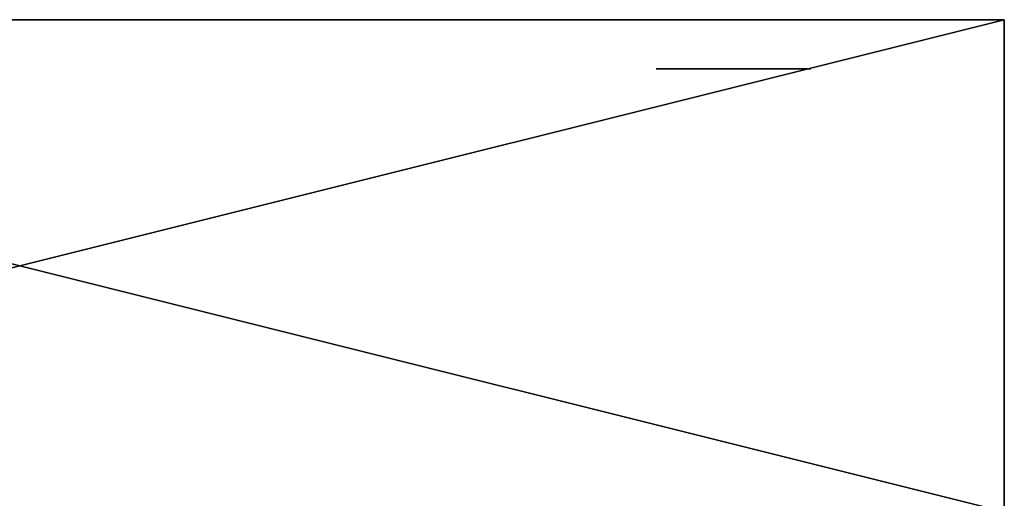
# Model space of a CAD drawing. Header units: millimetres. Extents: x 94.7 to 114.7, y -1235.4 to -1202.9.
# Tile 7 of 7: x 104.7 to 114.7, y -1207.8 to -1202.9. Entities that reach past the tile are written whole.
import ezdxf

# ---------------------------------------------------------------- set-up
doc = ezdxf.new("R2010")
doc.units = ezdxf.units.MM
doc.header["$LTSCALE"] = 65.185185
for name, color, linetype in [('4', 7, 'CONTINUOUS'), ('41', 7, 'CONTINUOUS'), ('42', 7, 'CONTINUOUS'), ('6', 7, 'CONTINUOUS'), ('8', 7, 'CONTINUOUS')]:
    doc.layers.add(name, color=color, linetype=linetype)

msp = doc.modelspace()

# ---------------------------------------------------------------- linework, layer by layer
at = {"layer": '4', "linetype": 'CONTINUOUS'}
for points in [[(114.685, -1202.905, 2053.023), (114.685, -1202.905, 2821.023), (114.685, -1207.905, 2053.023), (114.685, -1202.905, 2053.023)], [(114.685, -1207.905, 2821.023), (114.685, -1207.905, 2818.523), (114.685, -1202.905, 2821.023), (114.685, -1207.905, 2821.023)], [(114.685, -1234.405, 2055.523), (114.685, -1207.905, 2055.523), (114.685, -1202.905, 2821.023), (114.685, -1234.405, 2055.523)], [(114.685, -1207.905, 2818.523), (114.685, -1234.405, 2055.523), (114.685, -1202.905, 2821.023), (114.685, -1207.905, 2818.523)], [(114.685, -1202.905, 2821.023), (114.685, -1207.905, 2055.523), (114.685, -1207.905, 2053.023), (114.685, -1202.905, 2821.023)]]:
    msp.add_3dface(points, dxfattribs=at)
at = {"layer": '41', "linetype": 'CONTINUOUS'}
for points in [[(111.185, -1202.905, 2813.532), (94.685, -1202.905, 2821.023), (111.185, -1202.905, 2814.238), (111.185, -1202.905, 2813.532)], [(111.218, -1202.905, 2813.289), (94.685, -1202.905, 2821.023), (111.185, -1202.905, 2813.532), (111.218, -1202.905, 2813.289)], [(111.29, -1202.905, 2813.159), (94.685, -1202.905, 2821.023), (111.218, -1202.905, 2813.289), (111.29, -1202.905, 2813.159)], [(94.685, -1202.905, 2821.023), (111.393, -1202.905, 2813.083), (111.185, -1202.905, 2812.349), (94.685, -1202.905, 2821.023)], [(111.393, -1202.905, 2813.083), (94.685, -1202.905, 2821.023), (111.29, -1202.905, 2813.159), (111.393, -1202.905, 2813.083)], [(111.185, -1202.905, 2815.679), (94.685, -1202.905, 2821.023), (111.185, -1202.905, 2816.143), (111.185, -1202.905, 2815.679)], [(112.217, -1202.905, 2815.324), (94.685, -1202.905, 2821.023), (111.185, -1202.905, 2815.679), (112.217, -1202.905, 2815.324)], [(111.185, -1202.905, 2814.992), (94.685, -1202.905, 2821.023), (112.217, -1202.905, 2815.324), (111.185, -1202.905, 2814.992)], [(94.685, -1202.905, 2821.023), (111.185, -1202.905, 2814.528), (111.185, -1202.905, 2814.238), (94.685, -1202.905, 2821.023)], [(111.185, -1202.905, 2814.528), (94.685, -1202.905, 2821.023), (111.185, -1202.905, 2814.992), (111.185, -1202.905, 2814.528)], [(111.379, -1202.905, 2817.647), (94.685, -1202.905, 2821.023), (111.619, -1202.905, 2817.79), (111.379, -1202.905, 2817.647)], [(111.185, -1202.905, 2812.011), (94.685, -1202.905, 2821.023), (111.185, -1202.905, 2812.349), (111.185, -1202.905, 2812.011)], [(111.185, -1202.905, 2809.156), (94.685, -1202.905, 2821.023), (111.185, -1202.905, 2809.803), (111.185, -1202.905, 2809.156)], [(111.235, -1202.905, 2808.876), (94.685, -1202.905, 2821.023), (111.185, -1202.905, 2809.156), (111.235, -1202.905, 2808.876)], [(111.37, -1202.905, 2808.67), (94.685, -1202.905, 2821.023), (111.235, -1202.905, 2808.876), (111.37, -1202.905, 2808.67)], [(94.685, -1202.905, 2821.023), (111.501, -1202.905, 2808.572), (111.619, -1202.905, 2808.259), (94.685, -1202.905, 2821.023)], [(111.501, -1202.905, 2808.572), (94.685, -1202.905, 2821.023), (111.37, -1202.905, 2808.67), (111.501, -1202.905, 2808.572)], [(111.185, -1202.905, 2810.511), (94.685, -1202.905, 2821.023), (111.185, -1202.905, 2811.32), (111.185, -1202.905, 2810.511)], [(111.218, -1202.905, 2810.33), (94.685, -1202.905, 2821.023), (111.185, -1202.905, 2810.511), (111.218, -1202.905, 2810.33)], [(111.309, -1202.905, 2810.191), (94.685, -1202.905, 2821.023), (111.218, -1202.905, 2810.33), (111.309, -1202.905, 2810.191)], [(94.685, -1202.905, 2821.023), (111.438, -1202.905, 2810.103), (111.185, -1202.905, 2809.803), (94.685, -1202.905, 2821.023)], [(111.438, -1202.905, 2810.103), (94.685, -1202.905, 2821.023), (111.309, -1202.905, 2810.191), (111.438, -1202.905, 2810.103)], [(94.685, -1202.905, 2821.023), (111.185, -1202.905, 2812.011), (111.185, -1202.905, 2811.32), (94.685, -1202.905, 2821.023)], [(114.685, -1202.905, 2053.023), (94.685, -1202.905, 2821.023), (111.379, -1202.905, 2807.032), (114.685, -1202.905, 2053.023)], [(114.685, -1202.905, 2053.023), (94.685, -1202.905, 2053.023), (94.685, -1202.905, 2821.023), (114.685, -1202.905, 2053.023)], [(94.685, -1202.905, 2821.023), (114.685, -1202.905, 2821.023), (112.685, -1202.905, 2819.023), (94.685, -1202.905, 2821.023)], [(111.212, -1202.905, 2817.421), (94.685, -1202.905, 2821.023), (111.379, -1202.905, 2817.647), (111.212, -1202.905, 2817.421)], [(111.15, -1202.905, 2817.105), (94.685, -1202.905, 2821.023), (111.212, -1202.905, 2817.421), (111.15, -1202.905, 2817.105)], [(111.209, -1202.905, 2816.795), (94.685, -1202.905, 2821.023), (111.15, -1202.905, 2817.105), (111.209, -1202.905, 2816.795)], [(111.379, -1202.905, 2816.563), (94.685, -1202.905, 2821.023), (111.209, -1202.905, 2816.795), (111.379, -1202.905, 2816.563)], [(94.685, -1202.905, 2821.023), (111.615, -1202.905, 2816.422), (111.185, -1202.905, 2816.143), (94.685, -1202.905, 2821.023)], [(111.615, -1202.905, 2816.422), (94.685, -1202.905, 2821.023), (111.379, -1202.905, 2816.563), (111.615, -1202.905, 2816.422)], [(94.685, -1202.905, 2821.023), (111.942, -1202.905, 2817.843), (111.619, -1202.905, 2817.79), (94.685, -1202.905, 2821.023)], [(111.185, -1202.905, 2818.694), (94.685, -1202.905, 2821.023), (111.185, -1202.905, 2819.023), (111.185, -1202.905, 2818.694)], [(94.685, -1202.905, 2821.023), (112.408, -1202.905, 2817.962), (111.942, -1202.905, 2817.843), (94.685, -1202.905, 2821.023)], [(112.408, -1202.905, 2817.962), (94.685, -1202.905, 2821.023), (111.185, -1202.905, 2818.694), (112.408, -1202.905, 2817.962)], [(94.685, -1202.905, 2821.023), (112.685, -1202.905, 2819.023), (111.185, -1202.905, 2819.023), (94.685, -1202.905, 2821.023)], [(111.379, -1202.905, 2807.032), (94.685, -1202.905, 2821.023), (111.209, -1202.905, 2807.264), (111.379, -1202.905, 2807.032)], [(111.209, -1202.905, 2807.264), (94.685, -1202.905, 2821.023), (111.15, -1202.905, 2807.574), (111.209, -1202.905, 2807.264)], [(111.15, -1202.905, 2807.574), (94.685, -1202.905, 2821.023), (111.212, -1202.905, 2807.89), (111.15, -1202.905, 2807.574)], [(111.212, -1202.905, 2807.89), (94.685, -1202.905, 2821.023), (111.379, -1202.905, 2808.116), (111.212, -1202.905, 2807.89)], [(111.379, -1202.905, 2808.116), (94.685, -1202.905, 2821.023), (111.619, -1202.905, 2808.259), (111.379, -1202.905, 2808.116)], [(111.185, -1202.905, 2814.528), (112.685, -1202.905, 2814.238), (111.185, -1202.905, 2814.238), (111.185, -1202.905, 2814.528)], [(111.185, -1202.905, 2814.528), (112.685, -1202.905, 2814.528), (112.685, -1202.905, 2814.238), (111.185, -1202.905, 2814.528)], [(111.438, -1202.905, 2810.103), (112.685, -1202.905, 2809.803), (111.185, -1202.905, 2809.803), (111.438, -1202.905, 2810.103)], [(111.185, -1202.905, 2812.011), (112.685, -1202.905, 2811.32), (111.185, -1202.905, 2811.32), (111.185, -1202.905, 2812.011)], [(111.185, -1202.905, 2812.011), (112.685, -1202.905, 2811.45), (112.685, -1202.905, 2811.32), (111.185, -1202.905, 2812.011)], [(111.557, -1202.905, 2813.053), (112.685, -1202.905, 2812.918), (111.185, -1202.905, 2812.349), (111.557, -1202.905, 2813.053)], [(111.393, -1202.905, 2813.083), (111.557, -1202.905, 2813.053), (111.185, -1202.905, 2812.349), (111.393, -1202.905, 2813.083)], [(112.408, -1202.905, 2818.694), (112.408, -1202.905, 2817.962), (111.185, -1202.905, 2818.694), (112.408, -1202.905, 2818.694)], [(111.615, -1202.905, 2816.422), (112.685, -1202.905, 2816.143), (111.185, -1202.905, 2816.143), (111.615, -1202.905, 2816.422)], [(111.615, -1202.905, 2806.891), (114.685, -1202.905, 2053.023), (111.379, -1202.905, 2807.032), (111.615, -1202.905, 2806.891)], [(111.427, -1202.905, 2817.105), (111.468, -1202.905, 2817.288), (112.444, -1202.905, 2817.105), (111.427, -1202.905, 2817.105)], [(111.47, -1202.905, 2816.918), (111.427, -1202.905, 2817.105), (112.404, -1202.905, 2816.923), (111.47, -1202.905, 2816.918)], [(112.404, -1202.905, 2816.923), (111.427, -1202.905, 2817.105), (112.444, -1202.905, 2817.105), (112.404, -1202.905, 2816.923)], [(111.47, -1202.905, 2807.386), (111.427, -1202.905, 2807.574), (112.404, -1202.905, 2807.392), (111.47, -1202.905, 2807.386)], [(112.404, -1202.905, 2807.392), (111.427, -1202.905, 2807.574), (112.444, -1202.905, 2807.574), (112.404, -1202.905, 2807.392)], [(111.427, -1202.905, 2807.574), (111.468, -1202.905, 2807.757), (112.444, -1202.905, 2807.574), (111.427, -1202.905, 2807.574)], [(111.438, -1202.905, 2810.103), (111.599, -1202.905, 2810.072), (112.685, -1202.905, 2809.803), (111.438, -1202.905, 2810.103)], [(111.442, -1202.905, 2813.599), (111.442, -1202.905, 2813.908), (111.793, -1202.905, 2813.574), (111.442, -1202.905, 2813.599)], [(111.793, -1202.905, 2813.574), (111.442, -1202.905, 2813.908), (111.793, -1202.905, 2813.908), (111.793, -1202.905, 2813.574)], [(111.459, -1202.905, 2813.48), (111.442, -1202.905, 2813.599), (111.793, -1202.905, 2813.574), (111.459, -1202.905, 2813.48)], [(111.442, -1202.905, 2810.628), (111.442, -1202.905, 2810.99), (111.864, -1202.905, 2810.628), (111.442, -1202.905, 2810.628)], [(111.864, -1202.905, 2810.628), (111.442, -1202.905, 2810.99), (111.864, -1202.905, 2810.99), (111.864, -1202.905, 2810.628)], [(111.46, -1202.905, 2810.514), (111.442, -1202.905, 2810.628), (111.849, -1202.905, 2810.525), (111.46, -1202.905, 2810.514)], [(111.849, -1202.905, 2810.525), (111.442, -1202.905, 2810.628), (111.864, -1202.905, 2810.628), (111.849, -1202.905, 2810.525)], [(111.496, -1202.905, 2813.417), (111.459, -1202.905, 2813.48), (111.771, -1202.905, 2813.458), (111.496, -1202.905, 2813.417)], [(111.771, -1202.905, 2813.458), (111.459, -1202.905, 2813.48), (111.793, -1202.905, 2813.574), (111.771, -1202.905, 2813.458)], [(111.501, -1202.905, 2810.451), (111.46, -1202.905, 2810.514), (111.813, -1202.905, 2810.461), (111.501, -1202.905, 2810.451)], [(111.813, -1202.905, 2810.461), (111.46, -1202.905, 2810.514), (111.849, -1202.905, 2810.525), (111.813, -1202.905, 2810.461)], [(111.483, -1202.905, 2809.078), (111.463, -1202.905, 2809.238), (112.408, -1202.905, 2809.179), (111.483, -1202.905, 2809.078)], [(112.408, -1202.905, 2809.179), (111.463, -1202.905, 2809.473), (112.408, -1202.905, 2809.473), (112.408, -1202.905, 2809.179)], [(111.463, -1202.905, 2809.238), (111.463, -1202.905, 2809.473), (112.408, -1202.905, 2809.179), (111.463, -1202.905, 2809.238)], [(112.444, -1202.905, 2817.105), (111.468, -1202.905, 2817.288), (112.402, -1202.905, 2817.294), (112.444, -1202.905, 2817.105)], [(111.468, -1202.905, 2817.288), (111.587, -1202.905, 2817.421), (112.402, -1202.905, 2817.294), (111.468, -1202.905, 2817.288)], [(112.444, -1202.905, 2807.574), (111.468, -1202.905, 2807.757), (112.402, -1202.905, 2807.763), (112.444, -1202.905, 2807.574)], [(111.468, -1202.905, 2807.757), (111.587, -1202.905, 2807.889), (112.402, -1202.905, 2807.763), (111.468, -1202.905, 2807.757)], [(111.587, -1202.905, 2816.791), (111.47, -1202.905, 2816.918), (112.286, -1202.905, 2816.79), (111.587, -1202.905, 2816.791)], [(112.286, -1202.905, 2816.79), (111.47, -1202.905, 2816.918), (112.404, -1202.905, 2816.923), (112.286, -1202.905, 2816.79)], [(111.587, -1202.905, 2807.259), (111.47, -1202.905, 2807.386), (112.286, -1202.905, 2807.259), (111.587, -1202.905, 2807.259)], [(112.286, -1202.905, 2807.259), (111.47, -1202.905, 2807.386), (112.404, -1202.905, 2807.392), (112.286, -1202.905, 2807.259)], [(112.382, -1202.905, 2809.032), (111.483, -1202.905, 2809.078), (112.408, -1202.905, 2809.179), (112.382, -1202.905, 2809.032)], [(111.531, -1202.905, 2808.972), (111.483, -1202.905, 2809.078), (112.382, -1202.905, 2809.032), (111.531, -1202.905, 2808.972)], [(111.718, -1202.905, 2813.397), (111.496, -1202.905, 2813.417), (111.771, -1202.905, 2813.458), (111.718, -1202.905, 2813.397)], [(111.545, -1202.905, 2813.384), (111.496, -1202.905, 2813.417), (111.718, -1202.905, 2813.397), (111.545, -1202.905, 2813.384)], [(111.501, -1202.905, 2808.572), (111.942, -1202.905, 2808.311), (111.619, -1202.905, 2808.259), (111.501, -1202.905, 2808.572)], [(111.501, -1202.905, 2808.572), (111.679, -1202.905, 2808.503), (111.942, -1202.905, 2808.311), (111.501, -1202.905, 2808.572)], [(111.56, -1202.905, 2810.415), (111.501, -1202.905, 2810.451), (111.753, -1202.905, 2810.419), (111.56, -1202.905, 2810.415)], [(111.753, -1202.905, 2810.419), (111.501, -1202.905, 2810.451), (111.813, -1202.905, 2810.461), (111.753, -1202.905, 2810.419)], [(112.307, -1202.905, 2808.921), (111.531, -1202.905, 2808.972), (112.382, -1202.905, 2809.032), (112.307, -1202.905, 2808.921)], [(111.598, -1202.905, 2808.899), (111.531, -1202.905, 2808.972), (112.307, -1202.905, 2808.921), (111.598, -1202.905, 2808.899)], [(111.614, -1202.905, 2813.372), (111.545, -1202.905, 2813.384), (111.718, -1202.905, 2813.397), (111.614, -1202.905, 2813.372)], [(112.106, -1202.905, 2811.992), (111.555, -1202.905, 2812.185), (112.106, -1202.905, 2812.381), (112.106, -1202.905, 2811.992)], [(111.685, -1202.905, 2813.075), (112.064, -1202.905, 2813.017), (111.557, -1202.905, 2813.053), (111.685, -1202.905, 2813.075)], [(111.557, -1202.905, 2813.053), (112.251, -1202.905, 2812.981), (112.685, -1202.905, 2812.918), (111.557, -1202.905, 2813.053)], [(112.064, -1202.905, 2813.017), (112.251, -1202.905, 2812.981), (111.557, -1202.905, 2813.053), (112.064, -1202.905, 2813.017)], [(111.65, -1202.905, 2810.402), (111.56, -1202.905, 2810.415), (111.753, -1202.905, 2810.419), (111.65, -1202.905, 2810.402)], [(111.587, -1202.905, 2817.421), (111.727, -1202.905, 2817.485), (112.287, -1202.905, 2817.422), (111.587, -1202.905, 2817.421)], [(112.402, -1202.905, 2817.294), (111.587, -1202.905, 2817.421), (112.287, -1202.905, 2817.422), (112.402, -1202.905, 2817.294)], [(111.733, -1202.905, 2816.724), (111.587, -1202.905, 2816.791), (112.148, -1202.905, 2816.725), (111.733, -1202.905, 2816.724)], [(112.148, -1202.905, 2816.725), (111.587, -1202.905, 2816.791), (112.286, -1202.905, 2816.79), (112.148, -1202.905, 2816.725)], [(111.733, -1202.905, 2807.193), (111.587, -1202.905, 2807.259), (112.148, -1202.905, 2807.194), (111.733, -1202.905, 2807.193)], [(112.148, -1202.905, 2807.194), (111.587, -1202.905, 2807.259), (112.286, -1202.905, 2807.259), (112.148, -1202.905, 2807.194)], [(112.402, -1202.905, 2807.763), (111.587, -1202.905, 2807.889), (112.287, -1202.905, 2807.89), (112.402, -1202.905, 2807.763)], [(111.587, -1202.905, 2807.889), (111.727, -1202.905, 2807.954), (112.287, -1202.905, 2807.89), (111.587, -1202.905, 2807.889)], [(112.18, -1202.905, 2808.841), (111.598, -1202.905, 2808.899), (112.307, -1202.905, 2808.921), (112.18, -1202.905, 2808.841)], [(111.724, -1202.905, 2808.835), (111.598, -1202.905, 2808.899), (112.18, -1202.905, 2808.841), (111.724, -1202.905, 2808.835)], [(111.771, -1202.905, 2810.1), (112.511, -1202.905, 2810.077), (111.599, -1202.905, 2810.072), (111.771, -1202.905, 2810.1)], [(112.511, -1202.905, 2810.077), (112.623, -1202.905, 2810.057), (111.599, -1202.905, 2810.072), (112.511, -1202.905, 2810.077)], [(111.599, -1202.905, 2810.072), (112.685, -1202.905, 2810.028), (112.685, -1202.905, 2809.803), (111.599, -1202.905, 2810.072)], [(112.623, -1202.905, 2810.057), (112.685, -1202.905, 2810.028), (111.599, -1202.905, 2810.072), (112.623, -1202.905, 2810.057)], [(111.942, -1202.905, 2806.836), (114.685, -1202.905, 2053.023), (111.615, -1202.905, 2806.891), (111.942, -1202.905, 2806.836)], [(111.615, -1202.905, 2816.422), (111.942, -1202.905, 2816.368), (112.685, -1202.905, 2816.143), (111.615, -1202.905, 2816.422)], [(111.622, -1202.905, 2814.836), (112.685, -1202.905, 2815.208), (112.685, -1202.905, 2814.836), (111.622, -1202.905, 2814.836)], [(111.633, -1202.905, 2815.834), (112.685, -1202.905, 2815.834), (112.685, -1202.905, 2815.465), (111.633, -1202.905, 2815.834)], [(111.679, -1202.905, 2808.503), (111.927, -1202.905, 2808.475), (111.942, -1202.905, 2808.311), (111.679, -1202.905, 2808.503)], [(111.948, -1202.905, 2813.105), (112.064, -1202.905, 2813.017), (111.685, -1202.905, 2813.075), (111.948, -1202.905, 2813.105)], [(111.785, -1202.905, 2813.138), (111.948, -1202.905, 2813.105), (111.685, -1202.905, 2813.075), (111.785, -1202.905, 2813.138)], [(111.959, -1202.905, 2808.805), (111.724, -1202.905, 2808.835), (112.18, -1202.905, 2808.841), (111.959, -1202.905, 2808.805)], [(111.727, -1202.905, 2817.485), (111.942, -1202.905, 2817.513), (112.149, -1202.905, 2817.486), (111.727, -1202.905, 2817.485)], [(112.287, -1202.905, 2817.422), (111.727, -1202.905, 2817.485), (112.149, -1202.905, 2817.486), (112.287, -1202.905, 2817.422)], [(112.287, -1202.905, 2807.89), (111.727, -1202.905, 2807.954), (112.149, -1202.905, 2807.955), (112.287, -1202.905, 2807.89)], [(111.727, -1202.905, 2807.954), (111.942, -1202.905, 2807.981), (112.149, -1202.905, 2807.955), (111.727, -1202.905, 2807.954)], [(111.942, -1202.905, 2816.698), (111.733, -1202.905, 2816.724), (112.148, -1202.905, 2816.725), (111.942, -1202.905, 2816.698)], [(111.942, -1202.905, 2807.166), (111.733, -1202.905, 2807.193), (112.148, -1202.905, 2807.194), (111.942, -1202.905, 2807.166)], [(111.89, -1202.905, 2810.175), (112.129, -1202.905, 2810.137), (111.771, -1202.905, 2810.1), (111.89, -1202.905, 2810.175)], [(112.129, -1202.905, 2810.137), (112.33, -1202.905, 2810.091), (111.771, -1202.905, 2810.1), (112.129, -1202.905, 2810.137)], [(112.33, -1202.905, 2810.091), (112.423, -1202.905, 2810.084), (111.771, -1202.905, 2810.1), (112.33, -1202.905, 2810.091)], [(112.423, -1202.905, 2810.084), (112.511, -1202.905, 2810.077), (111.771, -1202.905, 2810.1), (112.423, -1202.905, 2810.084)], [(111.87, -1202.905, 2813.257), (111.948, -1202.905, 2813.105), (111.785, -1202.905, 2813.138), (111.87, -1202.905, 2813.257)], [(111.98, -1202.905, 2810.309), (112.028, -1202.905, 2810.212), (111.89, -1202.905, 2810.175), (111.98, -1202.905, 2810.309)], [(112.028, -1202.905, 2810.212), (112.129, -1202.905, 2810.137), (111.89, -1202.905, 2810.175), (112.028, -1202.905, 2810.212)], [(112.263, -1202.905, 2808.257), (111.927, -1202.905, 2808.475), (112.495, -1202.905, 2808.117), (112.263, -1202.905, 2808.257)], [(111.942, -1202.905, 2808.311), (111.927, -1202.905, 2808.475), (112.263, -1202.905, 2808.257), (111.942, -1202.905, 2808.311)], [(111.927, -1202.905, 2808.475), (112.251, -1202.905, 2808.523), (112.495, -1202.905, 2808.117), (111.927, -1202.905, 2808.475)], [(112.259, -1202.905, 2806.889), (114.685, -1202.905, 2053.023), (111.942, -1202.905, 2806.836), (112.259, -1202.905, 2806.889)], [(111.942, -1202.905, 2817.843), (112.408, -1202.905, 2817.962), (112.263, -1202.905, 2817.789), (111.942, -1202.905, 2817.843)], [(111.942, -1202.905, 2816.368), (112.259, -1202.905, 2816.421), (112.685, -1202.905, 2816.143), (111.942, -1202.905, 2816.368)], [(112.017, -1202.905, 2813.549), (112.017, -1202.905, 2813.908), (112.429, -1202.905, 2813.555), (112.017, -1202.905, 2813.549)], [(112.429, -1202.905, 2813.555), (112.017, -1202.905, 2813.908), (112.429, -1202.905, 2813.908), (112.429, -1202.905, 2813.555)], [(112.037, -1202.905, 2813.428), (112.017, -1202.905, 2813.549), (112.404, -1202.905, 2813.411), (112.037, -1202.905, 2813.428)], [(112.404, -1202.905, 2813.411), (112.017, -1202.905, 2813.549), (112.429, -1202.905, 2813.555), (112.404, -1202.905, 2813.411)], [(112.079, -1202.905, 2813.362), (112.037, -1202.905, 2813.428), (112.404, -1202.905, 2813.411), (112.079, -1202.905, 2813.362)], [(112.343, -1202.905, 2813.339), (112.079, -1202.905, 2813.362), (112.404, -1202.905, 2813.411), (112.343, -1202.905, 2813.339)], [(112.14, -1202.905, 2813.325), (112.079, -1202.905, 2813.362), (112.343, -1202.905, 2813.339), (112.14, -1202.905, 2813.325)], [(112.116, -1202.905, 2810.546), (112.099, -1202.905, 2810.66), (112.685, -1202.905, 2810.357), (112.116, -1202.905, 2810.546)], [(112.099, -1202.905, 2810.66), (112.099, -1202.905, 2810.99), (112.685, -1202.905, 2810.357), (112.099, -1202.905, 2810.66)], [(112.099, -1202.905, 2810.99), (112.685, -1202.905, 2810.99), (112.685, -1202.905, 2810.357), (112.099, -1202.905, 2810.99)], [(112.616, -1202.905, 2810.378), (112.116, -1202.905, 2810.546), (112.685, -1202.905, 2810.357), (112.616, -1202.905, 2810.378)], [(112.152, -1202.905, 2810.484), (112.116, -1202.905, 2810.546), (112.616, -1202.905, 2810.378), (112.152, -1202.905, 2810.484)], [(112.232, -1202.905, 2813.311), (112.14, -1202.905, 2813.325), (112.343, -1202.905, 2813.339), (112.232, -1202.905, 2813.311)], [(112.212, -1202.905, 2810.442), (112.152, -1202.905, 2810.484), (112.616, -1202.905, 2810.378), (112.212, -1202.905, 2810.442)], [(112.515, -1202.905, 2810.393), (112.212, -1202.905, 2810.442), (112.616, -1202.905, 2810.378), (112.515, -1202.905, 2810.393)], [(112.417, -1202.905, 2810.403), (112.212, -1202.905, 2810.442), (112.515, -1202.905, 2810.393), (112.417, -1202.905, 2810.403)], [(112.326, -1202.905, 2810.41), (112.212, -1202.905, 2810.442), (112.417, -1202.905, 2810.403), (112.326, -1202.905, 2810.41)], [(112.251, -1202.905, 2812.981), (112.442, -1202.905, 2813.023), (112.685, -1202.905, 2812.918), (112.251, -1202.905, 2812.981)], [(112.495, -1202.905, 2808.117), (112.251, -1202.905, 2808.523), (112.662, -1202.905, 2807.885), (112.495, -1202.905, 2808.117)], [(112.251, -1202.905, 2808.523), (112.469, -1202.905, 2808.644), (112.662, -1202.905, 2807.885), (112.251, -1202.905, 2808.523)], [(112.495, -1202.905, 2807.031), (114.685, -1202.905, 2053.023), (112.259, -1202.905, 2806.889), (112.495, -1202.905, 2807.031)], [(112.259, -1202.905, 2816.421), (112.495, -1202.905, 2816.563), (112.685, -1202.905, 2816.143), (112.259, -1202.905, 2816.421)], [(112.263, -1202.905, 2817.789), (112.408, -1202.905, 2817.962), (112.495, -1202.905, 2817.648), (112.263, -1202.905, 2817.789)], [(112.351, -1202.905, 2811.906), (112.351, -1202.905, 2812.467), (112.685, -1202.905, 2811.792), (112.351, -1202.905, 2811.906)], [(112.351, -1202.905, 2812.467), (112.685, -1202.905, 2812.584), (112.685, -1202.905, 2811.792), (112.351, -1202.905, 2812.467)], [(112.408, -1202.905, 2817.962), (112.685, -1202.905, 2817.962), (112.662, -1202.905, 2817.417), (112.408, -1202.905, 2817.962)], [(112.495, -1202.905, 2817.648), (112.408, -1202.905, 2817.962), (112.662, -1202.905, 2817.417), (112.495, -1202.905, 2817.648)], [(112.442, -1202.905, 2813.023), (112.583, -1202.905, 2813.145), (112.685, -1202.905, 2812.918), (112.442, -1202.905, 2813.023)], [(112.469, -1202.905, 2808.644), (112.583, -1202.905, 2808.771), (112.662, -1202.905, 2807.885), (112.469, -1202.905, 2808.644)], [(112.66, -1202.905, 2807.259), (114.685, -1202.905, 2053.023), (112.495, -1202.905, 2807.031), (112.66, -1202.905, 2807.259)], [(112.495, -1202.905, 2816.563), (112.66, -1202.905, 2816.79), (112.685, -1202.905, 2816.143), (112.495, -1202.905, 2816.563)], [(112.583, -1202.905, 2813.145), (112.656, -1202.905, 2813.295), (112.685, -1202.905, 2812.918), (112.583, -1202.905, 2813.145)], [(112.662, -1202.905, 2807.885), (112.583, -1202.905, 2808.771), (112.721, -1202.905, 2807.574), (112.662, -1202.905, 2807.885)], [(112.583, -1202.905, 2808.771), (112.657, -1202.905, 2808.934), (112.721, -1202.905, 2807.574), (112.583, -1202.905, 2808.771)], [(112.656, -1202.905, 2813.295), (112.685, -1202.905, 2813.511), (112.685, -1202.905, 2812.918), (112.656, -1202.905, 2813.295)], [(112.657, -1202.905, 2808.934), (112.685, -1202.905, 2809.156), (112.721, -1202.905, 2807.574), (112.657, -1202.905, 2808.934)], [(112.721, -1202.905, 2807.574), (114.685, -1202.905, 2053.023), (112.66, -1202.905, 2807.259), (112.721, -1202.905, 2807.574)], [(112.66, -1202.905, 2816.79), (112.721, -1202.905, 2817.105), (112.685, -1202.905, 2816.143), (112.66, -1202.905, 2816.79)], [(112.662, -1202.905, 2817.417), (112.685, -1202.905, 2817.962), (112.721, -1202.905, 2817.105), (112.662, -1202.905, 2817.417)], [(112.685, -1202.905, 2814.238), (112.685, -1202.905, 2814.528), (112.721, -1202.905, 2807.574), (112.685, -1202.905, 2814.238)], [(112.685, -1202.905, 2814.528), (112.685, -1202.905, 2814.836), (112.721, -1202.905, 2807.574), (112.685, -1202.905, 2814.528)], [(112.685, -1202.905, 2814.836), (112.685, -1202.905, 2815.208), (112.721, -1202.905, 2807.574), (112.685, -1202.905, 2814.836)], [(112.685, -1202.905, 2815.208), (112.685, -1202.905, 2815.465), (112.721, -1202.905, 2807.574), (112.685, -1202.905, 2815.208)], [(112.685, -1202.905, 2815.465), (112.685, -1202.905, 2815.834), (112.721, -1202.905, 2807.574), (112.685, -1202.905, 2815.465)], [(112.685, -1202.905, 2815.834), (112.685, -1202.905, 2816.143), (112.721, -1202.905, 2807.574), (112.685, -1202.905, 2815.834)], [(112.685, -1202.905, 2813.511), (112.685, -1202.905, 2814.238), (112.721, -1202.905, 2807.574), (112.685, -1202.905, 2813.511)], [(112.685, -1202.905, 2812.918), (112.685, -1202.905, 2813.511), (112.721, -1202.905, 2807.574), (112.685, -1202.905, 2812.918)], [(112.685, -1202.905, 2809.156), (112.685, -1202.905, 2809.803), (112.721, -1202.905, 2807.574), (112.685, -1202.905, 2809.156)], [(112.685, -1202.905, 2809.803), (112.685, -1202.905, 2810.028), (112.721, -1202.905, 2807.574), (112.685, -1202.905, 2809.803)], [(112.685, -1202.905, 2810.99), (112.685, -1202.905, 2811.32), (112.721, -1202.905, 2807.574), (112.685, -1202.905, 2810.99)], [(112.685, -1202.905, 2811.32), (112.685, -1202.905, 2811.45), (112.721, -1202.905, 2807.574), (112.685, -1202.905, 2811.32)], [(112.685, -1202.905, 2811.45), (112.685, -1202.905, 2811.792), (112.721, -1202.905, 2807.574), (112.685, -1202.905, 2811.45)], [(112.685, -1202.905, 2811.792), (112.685, -1202.905, 2812.584), (112.721, -1202.905, 2807.574), (112.685, -1202.905, 2811.792)], [(112.685, -1202.905, 2812.584), (112.685, -1202.905, 2812.918), (112.721, -1202.905, 2807.574), (112.685, -1202.905, 2812.584)], [(112.685, -1202.905, 2810.028), (112.685, -1202.905, 2810.357), (112.721, -1202.905, 2807.574), (112.685, -1202.905, 2810.028)], [(112.685, -1202.905, 2810.357), (112.685, -1202.905, 2810.99), (112.721, -1202.905, 2807.574), (112.685, -1202.905, 2810.357)], [(112.685, -1202.905, 2819.023), (114.685, -1202.905, 2821.023), (112.721, -1202.905, 2817.105), (112.685, -1202.905, 2819.023)], [(112.685, -1202.905, 2817.962), (112.685, -1202.905, 2819.023), (112.721, -1202.905, 2817.105), (112.685, -1202.905, 2817.962)], [(112.685, -1202.905, 2816.143), (112.721, -1202.905, 2817.105), (112.721, -1202.905, 2807.574), (112.685, -1202.905, 2816.143)], [(112.721, -1202.905, 2817.105), (114.685, -1202.905, 2053.023), (112.721, -1202.905, 2807.574), (112.721, -1202.905, 2817.105)], [(114.685, -1202.905, 2821.023), (114.685, -1202.905, 2053.023), (112.721, -1202.905, 2817.105), (114.685, -1202.905, 2821.023)]]:
    msp.add_3dface(points, dxfattribs=at)
at = {"layer": '42', "linetype": 'CONTINUOUS'}
for points in [[(111.469, -1203.405, 2816.92), (111.15, -1203.405, 2817.105), (111.427, -1203.405, 2817.105), (111.469, -1203.405, 2816.92)], [(111.211, -1203.405, 2816.792), (111.15, -1203.405, 2817.105), (111.469, -1203.405, 2816.92), (111.211, -1203.405, 2816.792)], [(111.15, -1203.405, 2817.105), (111.211, -1203.405, 2817.419), (111.427, -1203.405, 2817.105), (111.15, -1203.405, 2817.105)], [(111.15, -1203.405, 2807.574), (111.211, -1203.405, 2807.887), (111.427, -1203.405, 2807.574), (111.15, -1203.405, 2807.574)], [(111.211, -1203.405, 2807.26), (111.15, -1203.405, 2807.574), (111.469, -1203.405, 2807.388), (111.211, -1203.405, 2807.26)], [(111.469, -1203.405, 2807.388), (111.15, -1203.405, 2807.574), (111.427, -1203.405, 2807.574), (111.469, -1203.405, 2807.388)], [(111.185, -1203.405, 2818.694), (111.185, -1203.405, 2819.023), (112.408, -1203.405, 2818.694), (111.185, -1203.405, 2818.694)], [(111.185, -1203.405, 2819.023), (112.685, -1203.405, 2819.023), (112.408, -1203.405, 2818.694), (111.185, -1203.405, 2819.023)], [(112.685, -1203.405, 2814.528), (111.185, -1203.405, 2814.528), (111.622, -1203.405, 2814.836), (112.685, -1203.405, 2814.528)], [(111.622, -1203.405, 2814.836), (111.185, -1203.405, 2814.992), (112.685, -1203.405, 2815.208), (111.622, -1203.405, 2814.836)], [(111.185, -1203.405, 2814.528), (111.185, -1203.405, 2814.992), (111.622, -1203.405, 2814.836), (111.185, -1203.405, 2814.528)], [(111.185, -1203.405, 2814.992), (112.217, -1203.405, 2815.324), (112.685, -1203.405, 2815.208), (111.185, -1203.405, 2814.992)], [(111.185, -1203.405, 2816.143), (112.685, -1203.405, 2816.143), (112.685, -1203.405, 2815.834), (111.185, -1203.405, 2816.143)], [(111.185, -1203.405, 2815.679), (111.185, -1203.405, 2816.143), (111.633, -1203.405, 2815.834), (111.185, -1203.405, 2815.679)], [(111.633, -1203.405, 2815.834), (111.185, -1203.405, 2816.143), (112.685, -1203.405, 2815.834), (111.633, -1203.405, 2815.834)], [(112.217, -1203.405, 2815.324), (111.185, -1203.405, 2815.679), (112.685, -1203.405, 2815.465), (112.217, -1203.405, 2815.324)], [(112.685, -1203.405, 2815.465), (111.185, -1203.405, 2815.679), (111.633, -1203.405, 2815.834), (112.685, -1203.405, 2815.465)], [(111.459, -1203.405, 2813.479), (111.185, -1203.405, 2813.532), (111.442, -1203.405, 2813.599), (111.459, -1203.405, 2813.479)], [(111.494, -1203.405, 2813.419), (111.185, -1203.405, 2813.532), (111.459, -1203.405, 2813.479), (111.494, -1203.405, 2813.419)], [(111.542, -1203.405, 2813.385), (111.185, -1203.405, 2813.532), (111.494, -1203.405, 2813.419), (111.542, -1203.405, 2813.385)], [(111.222, -1203.405, 2813.279), (111.185, -1203.405, 2813.532), (111.542, -1203.405, 2813.385), (111.222, -1203.405, 2813.279)], [(111.185, -1203.405, 2814.238), (111.442, -1203.405, 2813.908), (111.442, -1203.405, 2813.599), (111.185, -1203.405, 2814.238)], [(111.442, -1203.405, 2813.908), (111.185, -1203.405, 2814.238), (111.793, -1203.405, 2813.908), (111.442, -1203.405, 2813.908)], [(111.185, -1203.405, 2813.532), (111.185, -1203.405, 2814.238), (111.442, -1203.405, 2813.599), (111.185, -1203.405, 2813.532)], [(112.685, -1203.405, 2814.238), (112.429, -1203.405, 2813.908), (111.185, -1203.405, 2814.238), (112.685, -1203.405, 2814.238)], [(111.185, -1203.405, 2814.238), (112.017, -1203.405, 2813.908), (111.793, -1203.405, 2813.908), (111.185, -1203.405, 2814.238)], [(112.429, -1203.405, 2813.908), (112.017, -1203.405, 2813.908), (111.185, -1203.405, 2814.238), (112.429, -1203.405, 2813.908)], [(111.185, -1203.405, 2812.011), (111.555, -1203.405, 2812.185), (112.106, -1203.405, 2811.992), (111.185, -1203.405, 2812.011)], [(112.351, -1203.405, 2811.906), (111.185, -1203.405, 2812.011), (112.106, -1203.405, 2811.992), (112.351, -1203.405, 2811.906)], [(112.685, -1203.405, 2811.792), (111.185, -1203.405, 2812.011), (112.351, -1203.405, 2811.906), (112.685, -1203.405, 2811.792)], [(112.685, -1203.405, 2811.45), (111.185, -1203.405, 2812.011), (112.685, -1203.405, 2811.792), (112.685, -1203.405, 2811.45)], [(111.555, -1203.405, 2812.185), (111.185, -1203.405, 2812.349), (112.106, -1203.405, 2812.381), (111.555, -1203.405, 2812.185)], [(111.185, -1203.405, 2812.011), (111.185, -1203.405, 2812.349), (111.555, -1203.405, 2812.185), (111.185, -1203.405, 2812.011)], [(111.185, -1203.405, 2812.349), (112.685, -1203.405, 2812.918), (112.106, -1203.405, 2812.381), (111.185, -1203.405, 2812.349)], [(111.185, -1203.405, 2811.32), (112.685, -1203.405, 2811.32), (112.685, -1203.405, 2810.99), (111.185, -1203.405, 2811.32)], [(111.185, -1203.405, 2810.511), (111.185, -1203.405, 2811.32), (111.459, -1203.405, 2810.516), (111.185, -1203.405, 2810.511)], [(112.099, -1203.405, 2810.99), (111.185, -1203.405, 2811.32), (112.685, -1203.405, 2810.99), (112.099, -1203.405, 2810.99)], [(111.185, -1203.405, 2811.32), (112.099, -1203.405, 2810.99), (111.864, -1203.405, 2810.99), (111.185, -1203.405, 2811.32)], [(111.442, -1203.405, 2810.99), (111.185, -1203.405, 2811.32), (111.864, -1203.405, 2810.99), (111.442, -1203.405, 2810.99)], [(111.185, -1203.405, 2811.32), (111.442, -1203.405, 2810.99), (111.442, -1203.405, 2810.628), (111.185, -1203.405, 2811.32)], [(111.459, -1203.405, 2810.516), (111.185, -1203.405, 2811.32), (111.442, -1203.405, 2810.628), (111.459, -1203.405, 2810.516)], [(111.219, -1203.405, 2810.328), (111.185, -1203.405, 2810.511), (111.554, -1203.405, 2810.418), (111.219, -1203.405, 2810.328)], [(111.554, -1203.405, 2810.418), (111.185, -1203.405, 2810.511), (111.497, -1203.405, 2810.455), (111.554, -1203.405, 2810.418)], [(111.497, -1203.405, 2810.455), (111.185, -1203.405, 2810.511), (111.459, -1203.405, 2810.516), (111.497, -1203.405, 2810.455)], [(111.185, -1203.405, 2809.803), (112.685, -1203.405, 2809.803), (112.408, -1203.405, 2809.473), (111.185, -1203.405, 2809.803)], [(111.185, -1203.405, 2809.156), (111.185, -1203.405, 2809.803), (111.463, -1203.405, 2809.238), (111.185, -1203.405, 2809.156)], [(111.463, -1203.405, 2809.473), (111.185, -1203.405, 2809.803), (112.408, -1203.405, 2809.473), (111.463, -1203.405, 2809.473)], [(111.185, -1203.405, 2809.803), (111.463, -1203.405, 2809.473), (111.463, -1203.405, 2809.238), (111.185, -1203.405, 2809.803)], [(111.236, -1203.405, 2808.873), (111.185, -1203.405, 2809.156), (111.598, -1203.405, 2808.899), (111.236, -1203.405, 2808.873)], [(111.483, -1203.405, 2809.078), (111.185, -1203.405, 2809.156), (111.463, -1203.405, 2809.238), (111.483, -1203.405, 2809.078)], [(111.53, -1203.405, 2808.973), (111.185, -1203.405, 2809.156), (111.483, -1203.405, 2809.078), (111.53, -1203.405, 2808.973)], [(111.598, -1203.405, 2808.899), (111.185, -1203.405, 2809.156), (111.53, -1203.405, 2808.973), (111.598, -1203.405, 2808.899)], [(111.587, -1203.405, 2816.791), (111.211, -1203.405, 2816.792), (111.469, -1203.405, 2816.92), (111.587, -1203.405, 2816.791)], [(111.211, -1203.405, 2817.419), (111.379, -1203.405, 2817.647), (111.587, -1203.405, 2817.421), (111.211, -1203.405, 2817.419)], [(111.731, -1203.405, 2816.725), (111.211, -1203.405, 2816.792), (111.587, -1203.405, 2816.791), (111.731, -1203.405, 2816.725)], [(111.211, -1203.405, 2816.792), (111.731, -1203.405, 2816.725), (111.379, -1203.405, 2816.563), (111.211, -1203.405, 2816.792)], [(111.469, -1203.405, 2817.291), (111.211, -1203.405, 2817.419), (111.587, -1203.405, 2817.421), (111.469, -1203.405, 2817.291)], [(111.427, -1203.405, 2817.105), (111.211, -1203.405, 2817.419), (111.469, -1203.405, 2817.291), (111.427, -1203.405, 2817.105)], [(111.587, -1203.405, 2807.259), (111.211, -1203.405, 2807.26), (111.469, -1203.405, 2807.388), (111.587, -1203.405, 2807.259)], [(111.211, -1203.405, 2807.887), (111.379, -1203.405, 2808.116), (111.587, -1203.405, 2807.889), (111.211, -1203.405, 2807.887)], [(111.427, -1203.405, 2807.574), (111.211, -1203.405, 2807.887), (111.469, -1203.405, 2807.759), (111.427, -1203.405, 2807.574)], [(111.469, -1203.405, 2807.759), (111.211, -1203.405, 2807.887), (111.587, -1203.405, 2807.889), (111.469, -1203.405, 2807.759)], [(111.211, -1203.405, 2807.26), (111.731, -1203.405, 2807.193), (111.379, -1203.405, 2807.032), (111.211, -1203.405, 2807.26)], [(111.731, -1203.405, 2807.193), (111.211, -1203.405, 2807.26), (111.587, -1203.405, 2807.259), (111.731, -1203.405, 2807.193)], [(111.65, -1203.405, 2810.402), (111.219, -1203.405, 2810.328), (111.554, -1203.405, 2810.418), (111.65, -1203.405, 2810.402)], [(112.685, -1203.405, 2810.357), (111.219, -1203.405, 2810.328), (111.65, -1203.405, 2810.402), (112.685, -1203.405, 2810.357)], [(111.98, -1203.405, 2810.309), (111.219, -1203.405, 2810.328), (112.685, -1203.405, 2810.357), (111.98, -1203.405, 2810.309)], [(111.309, -1203.405, 2810.191), (111.219, -1203.405, 2810.328), (111.98, -1203.405, 2810.309), (111.309, -1203.405, 2810.191)], [(111.87, -1203.405, 2813.257), (111.222, -1203.405, 2813.279), (112.656, -1203.405, 2813.295), (111.87, -1203.405, 2813.257)], [(111.296, -1203.405, 2813.152), (111.222, -1203.405, 2813.279), (111.87, -1203.405, 2813.257), (111.296, -1203.405, 2813.152)], [(111.614, -1203.405, 2813.372), (111.222, -1203.405, 2813.279), (111.542, -1203.405, 2813.385), (111.614, -1203.405, 2813.372)], [(111.222, -1203.405, 2813.279), (112.232, -1203.405, 2813.311), (112.656, -1203.405, 2813.295), (111.222, -1203.405, 2813.279)], [(112.232, -1203.405, 2813.311), (111.222, -1203.405, 2813.279), (111.614, -1203.405, 2813.372), (112.232, -1203.405, 2813.311)], [(111.722, -1203.405, 2808.836), (111.236, -1203.405, 2808.873), (111.598, -1203.405, 2808.899), (111.722, -1203.405, 2808.836)], [(111.959, -1203.405, 2808.805), (111.236, -1203.405, 2808.873), (111.722, -1203.405, 2808.836), (111.959, -1203.405, 2808.805)], [(111.37, -1203.405, 2808.67), (111.236, -1203.405, 2808.873), (111.959, -1203.405, 2808.805), (111.37, -1203.405, 2808.67)], [(111.787, -1203.405, 2813.139), (111.296, -1203.405, 2813.152), (111.87, -1203.405, 2813.257), (111.787, -1203.405, 2813.139)], [(111.398, -1203.405, 2813.081), (111.296, -1203.405, 2813.152), (111.787, -1203.405, 2813.139), (111.398, -1203.405, 2813.081)], [(111.892, -1203.405, 2810.177), (111.309, -1203.405, 2810.191), (111.98, -1203.405, 2810.309), (111.892, -1203.405, 2810.177)], [(111.439, -1203.405, 2810.102), (111.309, -1203.405, 2810.191), (111.892, -1203.405, 2810.177), (111.439, -1203.405, 2810.102)], [(112.585, -1203.405, 2808.774), (111.37, -1203.405, 2808.67), (111.959, -1203.405, 2808.805), (112.585, -1203.405, 2808.774)], [(112.469, -1203.405, 2808.644), (111.37, -1203.405, 2808.67), (112.585, -1203.405, 2808.774), (112.469, -1203.405, 2808.644)], [(111.503, -1203.405, 2808.571), (111.37, -1203.405, 2808.67), (112.469, -1203.405, 2808.644), (111.503, -1203.405, 2808.571)], [(112.495, -1203.405, 2816.563), (111.379, -1203.405, 2816.563), (111.942, -1203.405, 2816.698), (112.495, -1203.405, 2816.563)], [(112.262, -1203.405, 2816.422), (111.379, -1203.405, 2816.563), (112.495, -1203.405, 2816.563), (112.262, -1203.405, 2816.422)], [(111.616, -1203.405, 2816.422), (111.379, -1203.405, 2816.563), (112.262, -1203.405, 2816.422), (111.616, -1203.405, 2816.422)], [(111.379, -1203.405, 2817.647), (111.616, -1203.405, 2817.789), (112.495, -1203.405, 2817.648), (111.379, -1203.405, 2817.647)], [(112.661, -1203.405, 2817.42), (111.379, -1203.405, 2817.647), (112.495, -1203.405, 2817.648), (112.661, -1203.405, 2817.42)], [(111.379, -1203.405, 2817.647), (112.661, -1203.405, 2817.42), (111.942, -1203.405, 2817.513), (111.379, -1203.405, 2817.647)], [(111.379, -1203.405, 2817.647), (111.942, -1203.405, 2817.513), (111.727, -1203.405, 2817.486), (111.379, -1203.405, 2817.647)], [(111.587, -1203.405, 2817.421), (111.379, -1203.405, 2817.647), (111.727, -1203.405, 2817.486), (111.587, -1203.405, 2817.421)], [(111.942, -1203.405, 2816.698), (111.379, -1203.405, 2816.563), (111.731, -1203.405, 2816.725), (111.942, -1203.405, 2816.698)], [(112.495, -1203.405, 2807.031), (111.379, -1203.405, 2807.032), (111.942, -1203.405, 2807.166), (112.495, -1203.405, 2807.031)], [(112.262, -1203.405, 2806.89), (111.379, -1203.405, 2807.032), (112.495, -1203.405, 2807.031), (112.262, -1203.405, 2806.89)], [(111.616, -1203.405, 2806.89), (111.379, -1203.405, 2807.032), (112.262, -1203.405, 2806.89), (111.616, -1203.405, 2806.89)], [(111.379, -1203.405, 2808.116), (111.616, -1203.405, 2808.258), (112.495, -1203.405, 2808.117), (111.379, -1203.405, 2808.116)], [(112.661, -1203.405, 2807.889), (111.379, -1203.405, 2808.116), (112.495, -1203.405, 2808.117), (112.661, -1203.405, 2807.889)], [(111.379, -1203.405, 2808.116), (112.661, -1203.405, 2807.889), (111.942, -1203.405, 2807.981), (111.379, -1203.405, 2808.116)], [(111.379, -1203.405, 2808.116), (111.942, -1203.405, 2807.981), (111.727, -1203.405, 2807.954), (111.379, -1203.405, 2808.116)], [(111.587, -1203.405, 2807.889), (111.379, -1203.405, 2808.116), (111.727, -1203.405, 2807.954), (111.587, -1203.405, 2807.889)], [(111.942, -1203.405, 2807.166), (111.379, -1203.405, 2807.032), (111.731, -1203.405, 2807.193), (111.942, -1203.405, 2807.166)], [(111.688, -1203.405, 2813.076), (111.398, -1203.405, 2813.081), (111.787, -1203.405, 2813.139), (111.688, -1203.405, 2813.076)], [(111.557, -1203.405, 2813.053), (111.398, -1203.405, 2813.081), (111.688, -1203.405, 2813.076), (111.557, -1203.405, 2813.053)], [(111.776, -1203.405, 2810.102), (111.439, -1203.405, 2810.102), (111.892, -1203.405, 2810.177), (111.776, -1203.405, 2810.102)], [(111.599, -1203.405, 2810.072), (111.439, -1203.405, 2810.102), (111.776, -1203.405, 2810.102), (111.599, -1203.405, 2810.072)], [(112.254, -1203.405, 2808.524), (111.503, -1203.405, 2808.571), (112.469, -1203.405, 2808.644), (112.254, -1203.405, 2808.524)], [(111.678, -1203.405, 2808.503), (111.503, -1203.405, 2808.571), (112.254, -1203.405, 2808.524), (111.678, -1203.405, 2808.503)], [(111.695, -1203.405, 2813.386), (112.075, -1203.405, 2813.366), (111.614, -1203.405, 2813.372), (111.695, -1203.405, 2813.386)], [(112.134, -1203.405, 2813.328), (112.232, -1203.405, 2813.311), (111.614, -1203.405, 2813.372), (112.134, -1203.405, 2813.328)], [(112.075, -1203.405, 2813.366), (112.134, -1203.405, 2813.328), (111.614, -1203.405, 2813.372), (112.075, -1203.405, 2813.366)], [(111.942, -1203.405, 2816.368), (111.616, -1203.405, 2816.422), (112.262, -1203.405, 2816.422), (111.942, -1203.405, 2816.368)], [(111.616, -1203.405, 2817.789), (111.942, -1203.405, 2817.843), (112.262, -1203.405, 2817.789), (111.616, -1203.405, 2817.789)], [(112.495, -1203.405, 2817.648), (111.616, -1203.405, 2817.789), (112.262, -1203.405, 2817.789), (112.495, -1203.405, 2817.648)], [(111.942, -1203.405, 2806.836), (111.616, -1203.405, 2806.89), (112.262, -1203.405, 2806.89), (111.942, -1203.405, 2806.836)], [(111.616, -1203.405, 2808.258), (111.942, -1203.405, 2808.311), (112.262, -1203.405, 2808.258), (111.616, -1203.405, 2808.258)], [(112.495, -1203.405, 2808.117), (111.616, -1203.405, 2808.258), (112.262, -1203.405, 2808.258), (112.495, -1203.405, 2808.117)], [(112.685, -1203.405, 2814.836), (112.685, -1203.405, 2814.528), (111.622, -1203.405, 2814.836), (112.685, -1203.405, 2814.836)], [(112.417, -1203.405, 2810.403), (112.515, -1203.405, 2810.393), (111.65, -1203.405, 2810.402), (112.417, -1203.405, 2810.403)], [(112.515, -1203.405, 2810.393), (112.628, -1203.405, 2810.376), (111.65, -1203.405, 2810.402), (112.515, -1203.405, 2810.393)], [(112.628, -1203.405, 2810.376), (112.685, -1203.405, 2810.357), (111.65, -1203.405, 2810.402), (112.628, -1203.405, 2810.376)], [(111.75, -1203.405, 2810.418), (112.417, -1203.405, 2810.403), (111.65, -1203.405, 2810.402), (111.75, -1203.405, 2810.418)], [(111.927, -1203.405, 2808.475), (111.678, -1203.405, 2808.503), (112.254, -1203.405, 2808.524), (111.927, -1203.405, 2808.475)], [(111.744, -1203.405, 2813.418), (112.075, -1203.405, 2813.366), (111.695, -1203.405, 2813.386), (111.744, -1203.405, 2813.418)], [(111.777, -1203.405, 2813.472), (112.036, -1203.405, 2813.431), (111.744, -1203.405, 2813.418), (111.777, -1203.405, 2813.472)], [(112.036, -1203.405, 2813.431), (112.075, -1203.405, 2813.366), (111.744, -1203.405, 2813.418), (112.036, -1203.405, 2813.431)], [(112.326, -1203.405, 2810.41), (112.417, -1203.405, 2810.403), (111.75, -1203.405, 2810.418), (112.326, -1203.405, 2810.41)], [(112.207, -1203.405, 2810.444), (112.326, -1203.405, 2810.41), (111.75, -1203.405, 2810.418), (112.207, -1203.405, 2810.444)], [(111.808, -1203.405, 2810.456), (112.207, -1203.405, 2810.444), (111.75, -1203.405, 2810.418), (111.808, -1203.405, 2810.456)], [(111.793, -1203.405, 2813.574), (112.017, -1203.405, 2813.549), (111.777, -1203.405, 2813.472), (111.793, -1203.405, 2813.574)], [(112.017, -1203.405, 2813.549), (112.036, -1203.405, 2813.431), (111.777, -1203.405, 2813.472), (112.017, -1203.405, 2813.549)], [(111.793, -1203.405, 2813.908), (112.017, -1203.405, 2813.549), (111.793, -1203.405, 2813.574), (111.793, -1203.405, 2813.908)], [(112.017, -1203.405, 2813.908), (112.017, -1203.405, 2813.549), (111.793, -1203.405, 2813.908), (112.017, -1203.405, 2813.908)], [(112.152, -1203.405, 2810.484), (112.207, -1203.405, 2810.444), (111.808, -1203.405, 2810.456), (112.152, -1203.405, 2810.484)], [(111.847, -1203.405, 2810.517), (112.152, -1203.405, 2810.484), (111.808, -1203.405, 2810.456), (111.847, -1203.405, 2810.517)], [(112.116, -1203.405, 2810.546), (112.152, -1203.405, 2810.484), (111.847, -1203.405, 2810.517), (112.116, -1203.405, 2810.546)], [(111.864, -1203.405, 2810.628), (112.116, -1203.405, 2810.546), (111.847, -1203.405, 2810.517), (111.864, -1203.405, 2810.628)], [(112.099, -1203.405, 2810.66), (112.116, -1203.405, 2810.546), (111.864, -1203.405, 2810.628), (112.099, -1203.405, 2810.66)], [(112.099, -1203.405, 2810.99), (112.099, -1203.405, 2810.66), (111.864, -1203.405, 2810.99), (112.099, -1203.405, 2810.99)], [(111.864, -1203.405, 2810.99), (112.099, -1203.405, 2810.66), (111.864, -1203.405, 2810.628), (111.864, -1203.405, 2810.99)], [(112.583, -1203.405, 2813.145), (111.87, -1203.405, 2813.257), (112.656, -1203.405, 2813.295), (112.583, -1203.405, 2813.145)], [(111.952, -1203.405, 2813.101), (111.87, -1203.405, 2813.257), (112.583, -1203.405, 2813.145), (111.952, -1203.405, 2813.101)], [(112.148, -1203.405, 2816.725), (112.495, -1203.405, 2816.563), (111.942, -1203.405, 2816.698), (112.148, -1203.405, 2816.725)], [(111.942, -1203.405, 2817.513), (112.661, -1203.405, 2817.42), (112.151, -1203.405, 2817.486), (111.942, -1203.405, 2817.513)], [(112.148, -1203.405, 2807.194), (112.495, -1203.405, 2807.031), (111.942, -1203.405, 2807.166), (112.148, -1203.405, 2807.194)], [(111.942, -1203.405, 2807.981), (112.661, -1203.405, 2807.889), (112.151, -1203.405, 2807.954), (111.942, -1203.405, 2807.981)], [(112.445, -1203.405, 2813.024), (111.952, -1203.405, 2813.101), (112.583, -1203.405, 2813.145), (112.445, -1203.405, 2813.024)], [(112.067, -1203.405, 2813.016), (111.952, -1203.405, 2813.101), (112.445, -1203.405, 2813.024), (112.067, -1203.405, 2813.016)], [(112.179, -1203.405, 2808.84), (112.585, -1203.405, 2808.774), (111.959, -1203.405, 2808.805), (112.179, -1203.405, 2808.84)], [(112.634, -1203.405, 2810.054), (111.98, -1203.405, 2810.309), (112.685, -1203.405, 2810.357), (112.634, -1203.405, 2810.054)], [(112.03, -1203.405, 2810.211), (111.98, -1203.405, 2810.309), (112.634, -1203.405, 2810.054), (112.03, -1203.405, 2810.211)], [(112.511, -1203.405, 2810.077), (112.03, -1203.405, 2810.211), (112.634, -1203.405, 2810.054), (112.511, -1203.405, 2810.077)], [(112.128, -1203.405, 2810.138), (112.03, -1203.405, 2810.211), (112.511, -1203.405, 2810.077), (112.128, -1203.405, 2810.138)], [(112.251, -1203.405, 2812.981), (112.067, -1203.405, 2813.016), (112.445, -1203.405, 2813.024), (112.251, -1203.405, 2812.981)], [(112.106, -1203.405, 2812.381), (112.351, -1203.405, 2811.906), (112.106, -1203.405, 2811.992), (112.106, -1203.405, 2812.381)], [(112.351, -1203.405, 2812.467), (112.351, -1203.405, 2811.906), (112.106, -1203.405, 2812.381), (112.351, -1203.405, 2812.467)], [(112.685, -1203.405, 2812.918), (112.351, -1203.405, 2812.467), (112.106, -1203.405, 2812.381), (112.685, -1203.405, 2812.918)], [(112.424, -1203.405, 2810.084), (112.128, -1203.405, 2810.138), (112.511, -1203.405, 2810.077), (112.424, -1203.405, 2810.084)], [(112.33, -1203.405, 2810.091), (112.128, -1203.405, 2810.138), (112.424, -1203.405, 2810.084), (112.33, -1203.405, 2810.091)], [(112.286, -1203.405, 2816.79), (112.495, -1203.405, 2816.563), (112.148, -1203.405, 2816.725), (112.286, -1203.405, 2816.79)], [(112.286, -1203.405, 2807.259), (112.495, -1203.405, 2807.031), (112.148, -1203.405, 2807.194), (112.286, -1203.405, 2807.259)], [(112.151, -1203.405, 2817.486), (112.661, -1203.405, 2817.42), (112.287, -1203.405, 2817.422), (112.151, -1203.405, 2817.486)], [(112.151, -1203.405, 2807.954), (112.661, -1203.405, 2807.889), (112.287, -1203.405, 2807.89), (112.151, -1203.405, 2807.954)], [(112.307, -1203.405, 2808.921), (112.585, -1203.405, 2808.774), (112.179, -1203.405, 2808.84), (112.307, -1203.405, 2808.921)], [(112.685, -1203.405, 2815.208), (112.217, -1203.405, 2815.324), (112.685, -1203.405, 2815.465), (112.685, -1203.405, 2815.208)], [(112.232, -1203.405, 2813.311), (112.318, -1203.405, 2813.326), (112.656, -1203.405, 2813.295), (112.232, -1203.405, 2813.311)], [(112.661, -1203.405, 2816.793), (112.495, -1203.405, 2816.563), (112.286, -1203.405, 2816.79), (112.661, -1203.405, 2816.793)], [(112.403, -1203.405, 2816.921), (112.661, -1203.405, 2816.793), (112.286, -1203.405, 2816.79), (112.403, -1203.405, 2816.921)], [(112.661, -1203.405, 2807.261), (112.495, -1203.405, 2807.031), (112.286, -1203.405, 2807.259), (112.661, -1203.405, 2807.261)], [(112.403, -1203.405, 2807.389), (112.661, -1203.405, 2807.261), (112.286, -1203.405, 2807.259), (112.403, -1203.405, 2807.389)], [(112.287, -1203.405, 2817.422), (112.661, -1203.405, 2817.42), (112.403, -1203.405, 2817.292), (112.287, -1203.405, 2817.422)], [(112.287, -1203.405, 2807.89), (112.661, -1203.405, 2807.889), (112.403, -1203.405, 2807.761), (112.287, -1203.405, 2807.89)], [(112.657, -1203.405, 2808.935), (112.585, -1203.405, 2808.774), (112.307, -1203.405, 2808.921), (112.657, -1203.405, 2808.935)], [(112.381, -1203.405, 2809.031), (112.657, -1203.405, 2808.935), (112.307, -1203.405, 2808.921), (112.381, -1203.405, 2809.031)], [(112.318, -1203.405, 2813.326), (112.372, -1203.405, 2813.363), (112.656, -1203.405, 2813.295), (112.318, -1203.405, 2813.326)], [(112.351, -1203.405, 2812.467), (112.685, -1203.405, 2812.918), (112.685, -1203.405, 2812.584), (112.351, -1203.405, 2812.467)], [(112.372, -1203.405, 2813.363), (112.411, -1203.405, 2813.428), (112.656, -1203.405, 2813.295), (112.372, -1203.405, 2813.363)], [(112.685, -1203.405, 2809.156), (112.657, -1203.405, 2808.935), (112.381, -1203.405, 2809.031), (112.685, -1203.405, 2809.156)], [(112.408, -1203.405, 2809.179), (112.685, -1203.405, 2809.156), (112.381, -1203.405, 2809.031), (112.408, -1203.405, 2809.179)], [(112.444, -1203.405, 2817.105), (112.661, -1203.405, 2816.793), (112.403, -1203.405, 2816.921), (112.444, -1203.405, 2817.105)], [(112.661, -1203.405, 2817.42), (112.721, -1203.405, 2817.105), (112.403, -1203.405, 2817.292), (112.661, -1203.405, 2817.42)], [(112.403, -1203.405, 2817.292), (112.721, -1203.405, 2817.105), (112.444, -1203.405, 2817.105), (112.403, -1203.405, 2817.292)], [(112.444, -1203.405, 2807.574), (112.661, -1203.405, 2807.261), (112.403, -1203.405, 2807.389), (112.444, -1203.405, 2807.574)], [(112.661, -1203.405, 2807.889), (112.721, -1203.405, 2807.574), (112.403, -1203.405, 2807.761), (112.661, -1203.405, 2807.889)], [(112.403, -1203.405, 2807.761), (112.721, -1203.405, 2807.574), (112.444, -1203.405, 2807.574), (112.403, -1203.405, 2807.761)], [(112.408, -1203.405, 2817.962), (112.408, -1203.405, 2818.694), (112.685, -1203.405, 2817.962), (112.408, -1203.405, 2817.962)], [(112.408, -1203.405, 2818.694), (112.685, -1203.405, 2819.023), (112.685, -1203.405, 2817.962), (112.408, -1203.405, 2818.694)], [(112.408, -1203.405, 2809.473), (112.685, -1203.405, 2809.156), (112.408, -1203.405, 2809.179), (112.408, -1203.405, 2809.473)], [(112.685, -1203.405, 2809.803), (112.685, -1203.405, 2809.156), (112.408, -1203.405, 2809.473), (112.685, -1203.405, 2809.803)], [(112.656, -1203.405, 2813.295), (112.411, -1203.405, 2813.428), (112.685, -1203.405, 2813.511), (112.656, -1203.405, 2813.295)], [(112.411, -1203.405, 2813.428), (112.429, -1203.405, 2813.555), (112.685, -1203.405, 2813.511), (112.411, -1203.405, 2813.428)], [(112.429, -1203.405, 2813.908), (112.685, -1203.405, 2814.238), (112.685, -1203.405, 2813.511), (112.429, -1203.405, 2813.908)], [(112.429, -1203.405, 2813.555), (112.429, -1203.405, 2813.908), (112.685, -1203.405, 2813.511), (112.429, -1203.405, 2813.555)], [(112.721, -1203.405, 2817.105), (112.661, -1203.405, 2816.793), (112.444, -1203.405, 2817.105), (112.721, -1203.405, 2817.105)], [(112.721, -1203.405, 2807.574), (112.661, -1203.405, 2807.261), (112.444, -1203.405, 2807.574), (112.721, -1203.405, 2807.574)], [(112.685, -1203.405, 2810.028), (112.634, -1203.405, 2810.054), (112.685, -1203.405, 2810.357), (112.685, -1203.405, 2810.028)]]:
    msp.add_3dface(points, dxfattribs=at)
at = {"layer": '6', "linetype": 'CONTINUOUS'}
for points in [[(114.685, -1207.905, 2821.023), (114.685, -1202.905, 2821.023), (94.685, -1202.905, 2821.023), (114.685, -1207.905, 2821.023)], [(114.685, -1207.905, 2821.023), (94.685, -1202.905, 2821.023), (94.685, -1207.905, 2821.023), (114.685, -1207.905, 2821.023)]]:
    msp.add_3dface(points, dxfattribs=at)
at = {"layer": '8', "linetype": 'CONTINUOUS'}
for points in [[(114.685, -1202.905, 2053.023), (94.685, -1207.905, 2053.023), (94.685, -1202.905, 2053.023), (114.685, -1202.905, 2053.023)], [(114.685, -1202.905, 2053.023), (114.685, -1207.905, 2053.023), (94.685, -1207.905, 2053.023), (114.685, -1202.905, 2053.023)]]:
    msp.add_3dface(points, dxfattribs=at)

doc.saveas('drawing.dxf')
